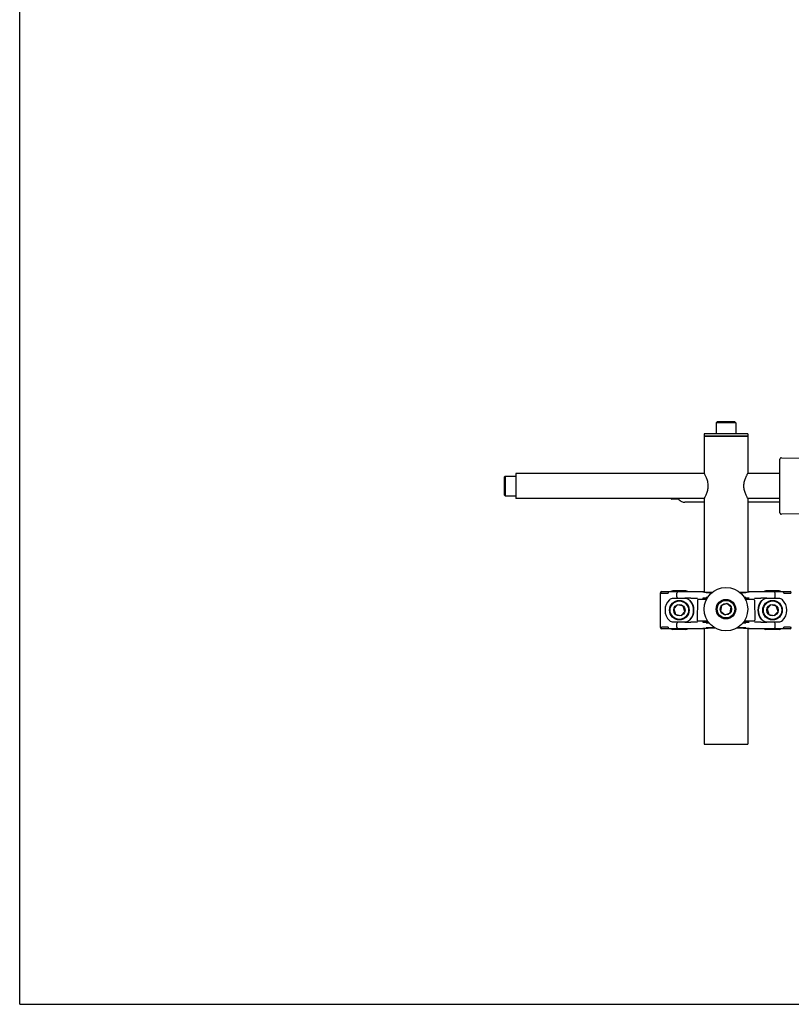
# Model space of a CAD drawing. Header units: inches. Extents: x 0 to 88, y 0 to 68.
# Tile 1 of 22: x 0 to 15.5, y 0 to 19.8. Entities that reach past the tile are written whole.
import ezdxf

# ---------------------------------------------------------------- set-up
doc = ezdxf.new("R2010")
doc.units = ezdxf.units.IN
doc.header["$LTSCALE"] = 4.84
doc.header["$MEASUREMENT"] = 0
doc.layers.get('0').update_dxf_attribs({"linetype": 'CONTINUOUS'})
for name, color, linetype in [('206380_1_BL2', 7, 'CONTINUOUS'), ('206381_206381_1_BL7', 7, 'CONTINUOUS'), ('206383_X26128_1_BL10', 7, 'CONTINUOUS'), ('206385_0_875OD_1_BL5', 7, 'CONTINUOUS'), ('206386_1_BL1', 7, 'CONTINUOUS'), ('206685_1_BL25', 7, 'CONTINUOUS'), ('206685_1_BL26', 7, 'CONTINUOUS'), ('234013M_1_BL36', 7, 'CONTINUOUS'), ('807_2859_91760A321_1_BL3', 7, 'CONTINUOUS'), ('807_2859_91760A321_1_BL9', 7, 'CONTINUOUS'), ('911_709_91090A107_1_BL4', 7, 'CONTINUOUS'), ('911_709_91090A107_1_BL42', 7, 'CONTINUOUS'), ('9206XXM_920614M_1_BL6', 7, 'CONTINUOUS'), ('9206XXM_920614M_1_BL8', 7, 'CONTINUOUS'), ('9206XXM_9206150M_1_BL0', 7, 'CONTINUOUS')]:
    doc.layers.add(name, color=color, linetype=linetype)

# ---------------------------------------------------------------- blocks, each defined once
blk = doc.blocks.new('9206XXM_9206150M_1_BL0', base_point=(9.866, 23.589))
at = {"layer": '9206XXM_9206150M_1_BL0', "color": 7, "linetype": 'CONTINUOUS'}
for p, q in [((9.747, 10.607), (9.767, 10.627)), ((9.747, 10.607), (9.747, 10.253)), ((9.767, 10.627), (9.767, 10.233)), ((9.767, 10.627), (9.984, 10.627)), ((9.747, 10.253), (9.767, 10.233)), ((9.767, 10.233), (9.984, 10.233))]:
    blk.add_line(p, q, dxfattribs=at)
blk = doc.blocks.new('206386_1_BL1', base_point=(12.639, 23.589))
at = {"layer": '206386_1_BL1', "color": 7, "linetype": 'CONTINUOUS'}
for p, q in [((9.984, 10.68), (9.984, 10.18)), ((13.774, 10.68), (9.984, 10.68)), ((15.294, 10.68), (14.643, 10.68)), ((13.774, 10.18), (9.984, 10.18)), ((15.294, 10.18), (14.643, 10.18))]:
    blk.add_line(p, q, dxfattribs=at)
blk = doc.blocks.new('206380_1_BL2', base_point=(35.146, 22.941))
at = {"layer": '206380_1_BL2', "color": 7, "linetype": 'CONTINUOUS'}
for p, q in [((12.894, 7.58), (12.894, 8.28)), ((12.919, 8.305), (13.771, 8.305)), ((13.382, 8.166), (13.143, 8.166)), ((13.221, 8.199), (13.221, 8.271)), ((13.504, 8.173), (13.634, 8.173)), ((13.74, 8.166), (13.771, 8.166)), ((13.744, 8.179), (13.745, 8.179)), ((13.745, 8.179), (13.746, 8.179)), ((13.747, 8.29), (13.746, 8.29)), ((13.746, 8.179), (13.748, 8.179)), ((13.749, 8.29), (13.747, 8.29)), ((13.748, 8.179), (13.75, 8.18)), ((13.752, 8.29), (13.749, 8.29)), ((13.75, 8.18), (13.754, 8.18)), ((13.756, 8.29), (13.752, 8.29)), ((13.754, 8.18), (13.759, 8.18)), ((13.762, 8.29), (13.756, 8.29)), ((13.759, 8.18), (13.767, 8.18)), ((13.771, 8.29), (13.762, 8.29)), ((13.767, 8.18), (13.778, 8.18)), ((13.784, 8.289), (13.771, 8.29)), ((13.778, 8.18), (13.794, 8.181)), ((13.801, 8.289), (13.784, 8.289)), ((13.794, 8.181), (13.813, 8.181)), ((13.821, 8.289), (13.801, 8.289)), ((13.81, 8.283), (13.925, 8.283)), ((13.841, 8.187), (13.81, 8.187)), ((13.844, 8.289), (13.821, 8.289)), ((13.87, 8.288), (13.844, 8.289)), ((13.9, 8.288), (13.87, 8.288)), ((13.931, 8.288), (13.9, 8.288)), ((14.496, 8.288), (14.486, 8.288)), ((14.492, 8.283), (14.608, 8.283)), ((14.532, 8.288), (14.496, 8.288)), ((14.563, 8.288), (14.532, 8.288)), ((14.589, 8.289), (14.563, 8.288)), ((14.608, 8.187), (14.576, 8.187)), ((14.58, 8.181), (14.6, 8.181)), ((14.611, 8.289), (14.589, 8.289)), ((14.6, 8.181), (14.619, 8.181)), ((14.629, 8.289), (14.611, 8.289)), ((14.619, 8.181), (14.635, 8.18)), ((14.644, 8.29), (14.629, 8.289)), ((14.635, 8.18), (14.649, 8.18)), ((14.654, 8.29), (14.644, 8.29)), ((14.646, 8.305), (15.499, 8.305)), ((14.646, 8.166), (14.677, 8.166)), ((14.649, 8.18), (14.657, 8.18)), ((14.66, 8.29), (14.654, 8.29)), ((14.657, 8.18), (14.663, 8.18)), ((14.665, 8.29), (14.66, 8.29)), ((14.663, 8.18), (14.667, 8.18)), ((14.667, 8.29), (14.665, 8.29)), ((14.67, 8.29), (14.667, 8.29)), ((14.667, 8.18), (14.669, 8.179)), ((14.669, 8.179), (14.67, 8.179)), ((14.671, 8.29), (14.67, 8.29)), ((14.67, 8.179), (14.672, 8.179)), ((14.672, 8.29), (14.671, 8.29)), ((14.673, 8.291), (14.672, 8.29)), ((14.783, 8.173), (14.913, 8.173)), ((15.275, 8.166), (15.036, 8.166)), ((15.197, 8.199), (15.197, 8.271)), ((13.771, 7.555), (12.919, 7.555)), ((13.143, 7.694), (13.382, 7.694)), ((13.221, 7.589), (13.221, 7.661)), ((13.634, 7.687), (13.504, 7.687)), ((13.771, 7.694), (13.74, 7.694)), ((13.744, 7.569), (13.745, 7.569)), ((13.745, 7.569), (13.746, 7.569)), ((13.747, 7.68), (13.746, 7.68)), ((13.746, 7.569), (13.748, 7.569)), ((13.749, 7.68), (13.747, 7.68)), ((13.748, 7.569), (13.75, 7.57)), ((13.751, 7.68), (13.749, 7.68)), ((13.75, 7.57), (13.754, 7.57)), ((13.754, 7.68), (13.751, 7.68)), ((13.76, 7.68), (13.754, 7.68)), ((13.754, 7.57), (13.759, 7.57)), ((13.759, 7.57), (13.767, 7.57)), ((13.769, 7.68), (13.76, 7.68)), ((13.767, 7.57), (13.778, 7.57)), ((13.782, 7.679), (13.769, 7.68)), ((13.778, 7.57), (13.785, 7.57)), ((13.798, 7.679), (13.782, 7.679)), ((13.785, 7.57), (13.803, 7.571)), ((13.817, 7.679), (13.798, 7.679)), ((13.803, 7.571), (13.824, 7.571)), ((13.81, 7.673), (13.871, 7.673)), ((13.98, 7.577), (13.81, 7.577)), ((13.84, 7.679), (13.817, 7.679)), ((13.824, 7.571), (13.849, 7.571)), ((13.866, 7.678), (13.84, 7.679)), ((13.849, 7.571), (13.879, 7.572)), ((13.879, 7.572), (13.915, 7.572)), ((13.915, 7.572), (13.948, 7.572)), ((13.948, 7.572), (13.988, 7.572)), ((14.429, 7.572), (14.465, 7.572)), ((14.608, 7.577), (14.437, 7.577)), ((14.465, 7.572), (14.501, 7.572)), ((14.501, 7.572), (14.532, 7.572)), ((14.532, 7.572), (14.561, 7.571)), ((14.547, 7.673), (14.608, 7.673)), ((14.561, 7.571), (14.585, 7.571)), ((14.604, 7.679), (14.581, 7.679)), ((14.585, 7.571), (14.607, 7.571)), ((14.624, 7.679), (14.604, 7.679)), ((14.607, 7.571), (14.625, 7.571)), ((14.639, 7.679), (14.624, 7.679)), ((14.625, 7.571), (14.64, 7.57)), ((14.65, 7.68), (14.639, 7.679)), ((14.64, 7.57), (14.65, 7.57)), ((14.677, 7.694), (14.646, 7.694)), ((15.499, 7.555), (14.646, 7.555)), ((14.658, 7.68), (14.65, 7.68)), ((14.65, 7.57), (14.659, 7.57)), ((14.664, 7.68), (14.658, 7.68)), ((14.659, 7.57), (14.664, 7.57)), ((14.667, 7.68), (14.664, 7.68)), ((14.664, 7.57), (14.668, 7.57)), ((14.67, 7.68), (14.667, 7.68)), ((14.668, 7.57), (14.67, 7.569)), ((14.671, 7.68), (14.67, 7.68)), ((14.67, 7.569), (14.671, 7.569)), ((14.672, 7.68), (14.671, 7.68)), ((14.673, 7.681), (14.672, 7.68)), ((14.913, 7.687), (14.783, 7.687)), ((15.036, 7.694), (15.275, 7.694)), ((15.197, 7.589), (15.197, 7.661))]:
    blk.add_line(p, q, dxfattribs=at)
for points in [[(13.746, 8.29), (13.744, 8.29), (13.744, 8.291), (13.743, 8.291), (13.743, 8.291), (13.743, 8.291), (13.743, 8.291), (13.743, 8.291)], [(13.743, 8.179), (13.743, 8.179), (13.743, 8.179), (13.743, 8.179), (13.743, 8.179), (13.743, 8.179), (13.743, 8.179), (13.744, 8.179), (13.744, 8.179)], [(13.813, 8.181), (13.836, 8.181), (13.838, 8.181)], [(14.672, 8.179), (14.673, 8.179), (14.673, 8.179), (14.674, 8.179), (14.674, 8.179), (14.674, 8.179), (14.675, 8.179), (14.675, 8.179)], [(14.675, 8.291), (14.675, 8.291), (14.675, 8.291), (14.675, 8.291), (14.675, 8.291), (14.674, 8.291), (14.674, 8.291), (14.674, 8.291), (14.673, 8.291)], [(13.746, 7.68), (13.744, 7.68), (13.744, 7.681), (13.743, 7.681), (13.743, 7.681), (13.743, 7.681), (13.743, 7.681), (13.743, 7.681)], [(13.743, 7.569), (13.743, 7.569), (13.743, 7.569), (13.743, 7.569), (13.743, 7.569), (13.743, 7.569), (13.743, 7.569), (13.744, 7.569), (13.744, 7.569)], [(14.581, 7.679), (14.554, 7.678), (14.551, 7.678)], [(14.671, 7.569), (14.672, 7.569), (14.673, 7.569), (14.673, 7.569), (14.674, 7.569), (14.674, 7.569), (14.674, 7.569), (14.675, 7.569), (14.675, 7.569)], [(14.675, 7.681), (14.675, 7.681), (14.675, 7.681), (14.675, 7.681), (14.675, 7.681), (14.674, 7.681), (14.674, 7.681), (14.674, 7.681), (14.673, 7.681)]]:
    blk.add_lwpolyline(points, dxfattribs=at)
for centre, radius, start, end in [((12.922, 8.276), 0.025, 134.997, 179.9956), ((13.271, 7.93), 0.288, 133.5992, 226.4008), ((13.143, 8.065), 0.101, 90, 133.5992), ((13.246, 8.271), 0.025, 90.0017, 179.9959), ((13.246, 8.199), 0.025, 180.0041, 269.9983), ((13.511, -10.241), 18.414, 90.0223, 90.3933), ((13.271, 7.93), 0.294, 318.7126, 41.2874), ((15.146, 7.93), 0.294, 138.7126, 221.2874), ((14.886, -15.712), 23.885, 89.6491, 89.9352), ((15.172, 8.271), 0.025, 0.0041, 89.9983), ((15.172, 8.199), 0.025, 270.0017, 359.9959), ((15.275, 8.065), 0.101, 46.4008, 90), ((15.146, 7.93), 0.288, 313.5992, 46.4008), ((15.495, 8.276), 0.025, 0.0083, 89.9916), ((13.388, 8.028), 0.135, 40.0716, 42.5562), ((13.271, 7.93), 0.288, 319.9326, 40.0674), ((15.146, 7.93), 0.288, 139.9326, 220.0674), ((15.029, 8.028), 0.135, 137.4438, 139.9284), ((13.388, 7.832), 0.135, 317.4438, 319.9284), ((15.029, 7.832), 0.135, 220.0716, 222.5562), ((12.922, 7.583), 0.025, 180.0083, 269.9916), ((13.143, 7.795), 0.101, 226.4008, 270), ((13.246, 7.661), 0.025, 90.0017, 179.9959), ((13.246, 7.589), 0.025, 180.0041, 269.9983), ((13.531, 31.571), 23.885, 269.6491, 269.9352), ((14.906, 26.1), 18.414, 270.0223, 270.3933), ((15.172, 7.661), 0.025, 0.0041, 89.9983), ((15.172, 7.589), 0.025, 270.0017, 359.9959), ((15.275, 7.795), 0.101, 270, 313.5992), ((15.495, 7.583), 0.025, 314.997, 359.9956)]:
    blk.add_arc(centre, radius, start, end, dxfattribs=at)
for centre, major_axis, start_param, end_param in [((12.919, 8.28), (-0.0177, 0.0177), -0.78536, 0.78536), ((15.499, 8.28), (0.0177, 0.0177), -0.78536, 0.78536), ((12.919, 7.58), (0.0177, 0.0177), -3.926953, -2.356233), ((15.499, 7.58), (-0.0177, 0.0177), -3.926953, -2.356233)]:
    blk.add_ellipse(centre, major_axis=major_axis, ratio=0.999924, start_param=start_param, end_param=end_param, dxfattribs=at)
for points, knots in [([(12.897, 8.276), (12.897, 8.276), (12.897, 8.276), (12.898, 8.276), (12.898, 8.276), (12.899, 8.276), (12.9, 8.276), (12.902, 8.276), (12.903, 8.276), (12.905, 8.275), (12.909, 8.275), (12.913, 8.275), (12.92, 8.275), (12.928, 8.275), (12.937, 8.274), (12.947, 8.274), (12.958, 8.274), (12.97, 8.274), (12.988, 8.274), (13.013, 8.273), (13.034, 8.273), (13.045, 8.273)], [0, 0, 0, 0, 0.000754, 0.001961, 0.005814, 0.011622, 0.019394, 0.029132, 0.040835, 0.054501, 0.070124, 0.107209, 0.152018, 0.20448, 0.264492, 0.331935, 0.406685, 0.488607, 0.577551, 0.775869, 1, 1, 1, 1]), ([(13.064, 8.298), (13.063, 8.298), (13.06, 8.298), (13.057, 8.296), (13.053, 8.294), (13.049, 8.289), (13.046, 8.282), (13.045, 8.276), (13.045, 8.273)], [0, 0, 0, 0, 0.108137, 0.219451, 0.335781, 0.458425, 0.721138, 1, 1, 1, 1]), ([(13.487, 8.119), (13.481, 8.127), (13.466, 8.14), (13.44, 8.154), (13.411, 8.164), (13.391, 8.166), (13.382, 8.166)], [0, 0, 0, 0, 0.250082, 0.500033, 0.750027, 1, 1, 1, 1]), ([(15.036, 8.166), (15.026, 8.166), (15.006, 8.164), (14.978, 8.154), (14.952, 8.14), (14.937, 8.127), (14.93, 8.119)], [0, 0, 0, 0, 0.249973, 0.499967, 0.749918, 1, 1, 1, 1]), ([(15.367, 8.291), (15.365, 8.293), (15.362, 8.296), (15.357, 8.298), (15.354, 8.298), (15.353, 8.298)], [0, 0, 0, 0, 0.519978, 0.763318, 1, 1, 1, 1]), ([(15.372, 8.273), (15.372, 8.276), (15.371, 8.282), (15.369, 8.288), (15.367, 8.291)], [0, 0, 0, 0, 0.514842, 1, 1, 1, 1]), ([(15.372, 8.273), (15.383, 8.273), (15.404, 8.273), (15.429, 8.274), (15.448, 8.274), (15.46, 8.274), (15.471, 8.274), (15.481, 8.274), (15.49, 8.275), (15.497, 8.275), (15.504, 8.275), (15.509, 8.275), (15.512, 8.275), (15.514, 8.276), (15.516, 8.276), (15.517, 8.276), (15.518, 8.276), (15.519, 8.276), (15.52, 8.276), (15.52, 8.276), (15.52, 8.276), (15.52, 8.276)], [0, 0, 0, 0, 0.224131, 0.422449, 0.511393, 0.593315, 0.668065, 0.735508, 0.79552, 0.847982, 0.892791, 0.929876, 0.945499, 0.959165, 0.970868, 0.980606, 0.988378, 0.994186, 0.998039, 0.999246, 1, 1, 1, 1]), ([(13.382, 7.694), (13.391, 7.694), (13.411, 7.696), (13.44, 7.705), (13.466, 7.72), (13.481, 7.733), (13.487, 7.74)], [0, 0, 0, 0, 0.249973, 0.499967, 0.749918, 1, 1, 1, 1]), ([(14.93, 7.74), (14.937, 7.733), (14.952, 7.72), (14.978, 7.705), (15.006, 7.696), (15.026, 7.694), (15.036, 7.694)], [0, 0, 0, 0, 0.250082, 0.500033, 0.750027, 1, 1, 1, 1]), ([(13.045, 7.587), (13.034, 7.587), (13.013, 7.586), (12.988, 7.586), (12.97, 7.586), (12.958, 7.586), (12.947, 7.585), (12.937, 7.585), (12.928, 7.585), (12.92, 7.585), (12.913, 7.585), (12.909, 7.584), (12.905, 7.584), (12.903, 7.584), (12.902, 7.584), (12.9, 7.584), (12.899, 7.584), (12.898, 7.584), (12.898, 7.584), (12.897, 7.584), (12.897, 7.584), (12.897, 7.583)], [0, 0, 0, 0, 0.224131, 0.422449, 0.511393, 0.593315, 0.668065, 0.735508, 0.79552, 0.847982, 0.892791, 0.929876, 0.945499, 0.959165, 0.970868, 0.980606, 0.988378, 0.994186, 0.998039, 0.999246, 1, 1, 1, 1]), ([(13.045, 7.587), (13.045, 7.584), (13.046, 7.577), (13.049, 7.572), (13.051, 7.569)], [0, 0, 0, 0, 0.514842, 1, 1, 1, 1]), ([(13.051, 7.569), (13.052, 7.567), (13.055, 7.564), (13.06, 7.562), (13.063, 7.562), (13.064, 7.562)], [0, 0, 0, 0, 0.519978, 0.763318, 1, 1, 1, 1]), ([(15.353, 7.562), (15.354, 7.562), (15.357, 7.562), (15.361, 7.564), (15.364, 7.566), (15.368, 7.57), (15.371, 7.577), (15.372, 7.584), (15.372, 7.587)], [0, 0, 0, 0, 0.108137, 0.219451, 0.335781, 0.458425, 0.721138, 1, 1, 1, 1]), ([(15.52, 7.583), (15.52, 7.584), (15.52, 7.584), (15.52, 7.584), (15.519, 7.584), (15.518, 7.584), (15.517, 7.584), (15.516, 7.584), (15.514, 7.584), (15.512, 7.584), (15.509, 7.584), (15.504, 7.585), (15.497, 7.585), (15.49, 7.585), (15.481, 7.585), (15.471, 7.585), (15.46, 7.586), (15.448, 7.586), (15.429, 7.586), (15.404, 7.586), (15.383, 7.587), (15.372, 7.587)], [0, 0, 0, 0, 0.000754, 0.001961, 0.005814, 0.011622, 0.019394, 0.029132, 0.040835, 0.054501, 0.070124, 0.107209, 0.152018, 0.20448, 0.264492, 0.331935, 0.406685, 0.488607, 0.577551, 0.775869, 1, 1, 1, 1])]:
    blk.add_open_spline(points, degree=3, knots=knots, dxfattribs=at)
blk = doc.blocks.new('807_2859_91760A321_1_BL3', base_point=(13.271, 23.282))
at = {"layer": '807_2859_91760A321_1_BL3', "color": 7, "linetype": 'CONTINUOUS'}
for p, q in [((13.236, 8.038), (13.16, 7.954)), ((13.16, 7.954), (13.195, 7.846)), ((13.347, 8.014), (13.236, 8.038)), ((13.382, 7.906), (13.347, 8.014)), ((13.195, 7.846), (13.306, 7.822)), ((13.306, 7.822), (13.382, 7.906))]:
    blk.add_line(p, q, dxfattribs=at)
for radius in [0.197, 0.185, 0.114]:
    blk.add_circle((13.271, 7.93), radius, dxfattribs=at)
blk = doc.blocks.new('911_709_91090A107_1_BL4', base_point=(35.328, 24.308))
at = {"layer": '911_709_91090A107_1_BL4', "color": 7, "linetype": 'CONTINUOUS'}
for p, q in [((13.771, 11.481), (13.771, 11.43)), ((14.646, 11.481), (13.771, 11.481)), ((13.771, 11.43), (14.646, 11.43)), ((14.646, 11.481), (14.646, 11.43))]:
    blk.add_line(p, q, dxfattribs=at)
blk = doc.blocks.new('206385_0_875OD_1_BL5', base_point=(35.328, 8.332))
at = {"layer": '206385_0_875OD_1_BL5', "color": 7, "linetype": 'CONTINUOUS'}
for p, q in [((13.771, 11.43), (13.771, 10.685)), ((14.646, 11.43), (13.771, 11.43)), ((14.646, 11.43), (14.646, 10.685)), ((13.774, 10.68), (13.771, 10.685)), ((14.646, 10.685), (14.645, 10.683)), ((13.771, 10.175), (13.773, 10.177)), ((13.771, 10.175), (13.771, 8.29)), ((14.643, 10.18), (14.646, 10.175)), ((14.646, 10.175), (14.646, 8.29)), ((13.771, 8.18), (13.771, 8.147)), ((14.646, 8.18), (14.646, 8.147)), ((13.771, 7.713), (13.771, 7.68)), ((13.771, 7.57), (13.771, 5.235)), ((14.646, 7.713), (14.646, 7.68)), ((14.646, 7.57), (14.646, 5.235)), ((13.771, 5.235), (14.646, 5.235))]:
    blk.add_line(p, q, dxfattribs=at)
for centre, start, end in [((15.291, 10.308), 149.9137, 150.1363), ((13.126, 10.552), 329.9137, 330.1363)]:
    blk.add_arc(centre, 0.747, start, end, dxfattribs=at)
for points, knots in [([(13.853, 10.43), (13.853, 10.445), (13.851, 10.474), (13.843, 10.517), (13.832, 10.556), (13.819, 10.591), (13.805, 10.621), (13.793, 10.646), (13.782, 10.665), (13.776, 10.676), (13.774, 10.68)], [0, 0, 0, 0, 0.168849, 0.332729, 0.487597, 0.629877, 0.756406, 0.863304, 0.945998, 1, 1, 1, 1]), ([(14.643, 10.68), (14.641, 10.676), (14.635, 10.665), (14.625, 10.647), (14.612, 10.622), (14.599, 10.591), (14.585, 10.556), (14.574, 10.517), (14.566, 10.474), (14.564, 10.445), (14.564, 10.43)], [0, 0, 0, 0, 0.053737, 0.136272, 0.24309, 0.369606, 0.511985, 0.666936, 0.830979, 1, 1, 1, 1]), ([(13.774, 10.18), (13.776, 10.184), (13.782, 10.194), (13.793, 10.213), (13.805, 10.238), (13.819, 10.269), (13.832, 10.304), (13.843, 10.343), (13.851, 10.385), (13.853, 10.415), (13.853, 10.43)], [0, 0, 0, 0, 0.053737, 0.136272, 0.24309, 0.369606, 0.511985, 0.666936, 0.830979, 1, 1, 1, 1]), ([(14.564, 10.43), (14.564, 10.415), (14.566, 10.385), (14.574, 10.343), (14.585, 10.304), (14.599, 10.269), (14.612, 10.238), (14.625, 10.213), (14.635, 10.194), (14.641, 10.184), (14.643, 10.18)], [0, 0, 0, 0, 0.168849, 0.332729, 0.487597, 0.629877, 0.756406, 0.863304, 0.945998, 1, 1, 1, 1])]:
    blk.add_open_spline(points, degree=3, knots=knots, dxfattribs=at)
blk = doc.blocks.new('9206XXM_920614M_1_BL6', base_point=(35.328, 24.213))
at = {"layer": '9206XXM_920614M_1_BL6', "color": 7, "linetype": 'CONTINUOUS'}
for p, q in [((14.032, 11.717), (14.012, 11.697)), ((14.012, 11.697), (14.012, 11.481)), ((14.406, 11.697), (14.012, 11.697)), ((14.386, 11.717), (14.032, 11.717)), ((14.386, 11.717), (14.406, 11.697)), ((14.406, 11.697), (14.406, 11.481))]:
    blk.add_line(p, q, dxfattribs=at)
blk = doc.blocks.new('206381_206381_1_BL7', base_point=(35.328, 7.93))
at = {"layer": '206381_206381_1_BL7', "color": 7, "linetype": 'CONTINUOUS'}
for p, q in [((13.637, 8.132), (13.63, 7.728)), ((13.818, 8.147), (13.652, 8.147)), ((14.765, 8.147), (14.599, 8.147)), ((14.78, 8.132), (14.787, 7.728)), ((13.645, 7.713), (13.841, 7.713)), ((14.576, 7.713), (14.772, 7.713))]:
    blk.add_line(p, q, dxfattribs=at)
for centre, start, end in [((13.652, 8.132), 90, 179), ((14.765, 8.132), 1, 90), ((13.645, 7.728), 179, 270), ((14.772, 7.728), 270, 1)]:
    blk.add_arc(centre, 0.015, start, end, dxfattribs=at)
blk = doc.blocks.new('9206XXM_920614M_1_BL8', base_point=(34.601, 21.731))
at = {"layer": '9206XXM_920614M_1_BL8', "color": 7, "linetype": 'CONTINUOUS'}
for p, q in [((14.121, 8.022), (14.102, 7.91)), ((14.228, 8.062), (14.121, 8.022)), ((14.315, 7.989), (14.228, 8.062)), ((14.296, 7.877), (14.315, 7.989)), ((14.102, 7.91), (14.19, 7.838)), ((14.19, 7.838), (14.296, 7.877))]:
    blk.add_line(p, q, dxfattribs=at)
for radius in [0.197, 0.177, 0.114]:
    blk.add_circle((14.209, 7.95), radius, dxfattribs=at)
blk = doc.blocks.new('807_2859_91760A321_1_BL9', base_point=(36.74, 23.282))
at = {"layer": '807_2859_91760A321_1_BL9', "color": 7, "linetype": 'CONTINUOUS'}
for p, q in [((15.111, 8.038), (15.035, 7.954)), ((15.035, 7.954), (15.07, 7.846)), ((15.222, 8.014), (15.111, 8.038)), ((15.257, 7.906), (15.222, 8.014)), ((15.07, 7.846), (15.181, 7.822)), ((15.181, 7.822), (15.257, 7.906))]:
    blk.add_line(p, q, dxfattribs=at)
for radius in [0.197, 0.185, 0.114]:
    blk.add_circle((15.146, 7.93), radius, dxfattribs=at)
blk = doc.blocks.new('206383_X26128_1_BL10', base_point=(36.087, 23.522))
at = {"layer": '206383_X26128_1_BL10', "color": 7, "linetype": 'CONTINUOUS'}
for p, q in [((15.294, 9.892), (15.294, 10.967)), ((15.324, 10.997), (16.029, 10.991)), ((16.029, 9.869), (15.324, 9.862))]:
    blk.add_line(p, q, dxfattribs=at)
for centre, start, end in [((15.324, 10.967), 89.5, 180), ((15.324, 9.892), 180, 270.5)]:
    blk.add_arc(centre, 0.03, start, end, dxfattribs=at)
blk = doc.blocks.new('206685_1_BL25', base_point=(42.453, 28.967))
at = {"layer": '206685_1_BL25', "color": 7, "linetype": 'CONTINUOUS'}
for p, q in [((15.28, 8.316), (15.012, 8.316)), ((15.28, 7.544), (15.012, 7.544))]:
    blk.add_line(p, q, dxfattribs=at)
for centre, start, end in [((15.012, 8.257), 90, 125.1685), ((15.28, 8.257), 54.8315, 90), ((15.012, 7.603), 234.8315, 270), ((15.28, 7.603), 270, 305.1685)]:
    blk.add_arc(centre, 0.0591, start, end, dxfattribs=at)
blk = doc.blocks.new('206685_1_BL26', base_point=(13.271, 23.142))
at = {"layer": '206685_1_BL26', "color": 7, "linetype": 'CONTINUOUS'}
for p, q in [((13.405, 8.316), (13.137, 8.316)), ((13.405, 7.544), (13.137, 7.544))]:
    blk.add_line(p, q, dxfattribs=at)
for centre, start, end in [((13.137, 8.257), 90, 125.1685), ((13.405, 8.257), 54.8315, 90), ((13.137, 7.603), 234.8315, 270), ((13.405, 7.603), 270, 305.1685)]:
    blk.add_arc(centre, 0.0591, start, end, dxfattribs=at)
blk = doc.blocks.new('234013M_1_BL36', base_point=(17.078, 33.596))
at = {"layer": '234013M_1_BL36', "color": 7, "linetype": 'CONTINUOUS'}
for p, q in [((13.257, 10.161), (13.117, 10.161)), ((13.771, 10.101), (13.382, 10.101)), ((15.294, 10.101), (14.646, 10.101))]:
    blk.add_line(p, q, dxfattribs=at)
blk.add_arc((13.287, 10.313), 0.228, 215.6702, 221.7765, dxfattribs=at)
blk.add_open_spline([(13.257, 10.161), (13.266, 10.152), (13.284, 10.135), (13.315, 10.115), (13.348, 10.104), (13.37, 10.101), (13.382, 10.101)], degree=3, knots=[0, 0, 0, 0, 0.264662, 0.517656, 0.761324, 1, 1, 1, 1], dxfattribs=at)
blk = doc.blocks.new('911_709_91090A107_1_BL42', base_point=(14.209, 21.636))
at = {"layer": '911_709_91090A107_1_BL42', "color": 7, "linetype": 'CONTINUOUS'}
blk.add_circle((14.209, 7.95), 0.438, dxfattribs=at)

msp = doc.modelspace()

# ---------------------------------------------------------------- linework, layer by layer
at = {"color": 7, "linetype": 'CONTINUOUS'}
for q in [(0, 68), (88, 0)]:
    msp.add_line((0, 0), q, dxfattribs=at)

# ---------------------------------------------------------------- block references
at = {"layer": '206380_1_BL2'}
msp.add_blockref('206380_1_BL2', (35.146, 22.941), dxfattribs=at)
at = {"layer": '206381_206381_1_BL7'}
msp.add_blockref('206381_206381_1_BL7', (35.328, 7.93), dxfattribs=at)
at = {"layer": '206383_X26128_1_BL10'}
msp.add_blockref('206383_X26128_1_BL10', (36.087, 23.522), dxfattribs=at)
at = {"layer": '206385_0_875OD_1_BL5'}
msp.add_blockref('206385_0_875OD_1_BL5', (35.328, 8.332), dxfattribs=at)
at = {"layer": '206386_1_BL1'}
msp.add_blockref('206386_1_BL1', (12.639, 23.589), dxfattribs=at)
at = {"layer": '206685_1_BL25'}
msp.add_blockref('206685_1_BL25', (42.453, 28.967), dxfattribs=at)
at = {"layer": '206685_1_BL26'}
msp.add_blockref('206685_1_BL26', (13.271, 23.142), dxfattribs=at)
at = {"layer": '234013M_1_BL36'}
msp.add_blockref('234013M_1_BL36', (17.078, 33.596), dxfattribs=at)
at = {"layer": '807_2859_91760A321_1_BL3'}
msp.add_blockref('807_2859_91760A321_1_BL3', (13.271, 23.282), dxfattribs=at)
at = {"layer": '807_2859_91760A321_1_BL9'}
msp.add_blockref('807_2859_91760A321_1_BL9', (36.74, 23.282), dxfattribs=at)
at = {"layer": '911_709_91090A107_1_BL4'}
msp.add_blockref('911_709_91090A107_1_BL4', (35.328, 24.308), dxfattribs=at)
at = {"layer": '911_709_91090A107_1_BL42'}
msp.add_blockref('911_709_91090A107_1_BL42', (14.209, 21.636), dxfattribs=at)
at = {"layer": '9206XXM_920614M_1_BL6'}
msp.add_blockref('9206XXM_920614M_1_BL6', (35.328, 24.213), dxfattribs=at)
at = {"layer": '9206XXM_920614M_1_BL8'}
msp.add_blockref('9206XXM_920614M_1_BL8', (34.601, 21.731), dxfattribs=at)
at = {"layer": '9206XXM_9206150M_1_BL0'}
msp.add_blockref('9206XXM_9206150M_1_BL0', (9.866, 23.589), dxfattribs=at)

doc.saveas('drawing.dxf')
